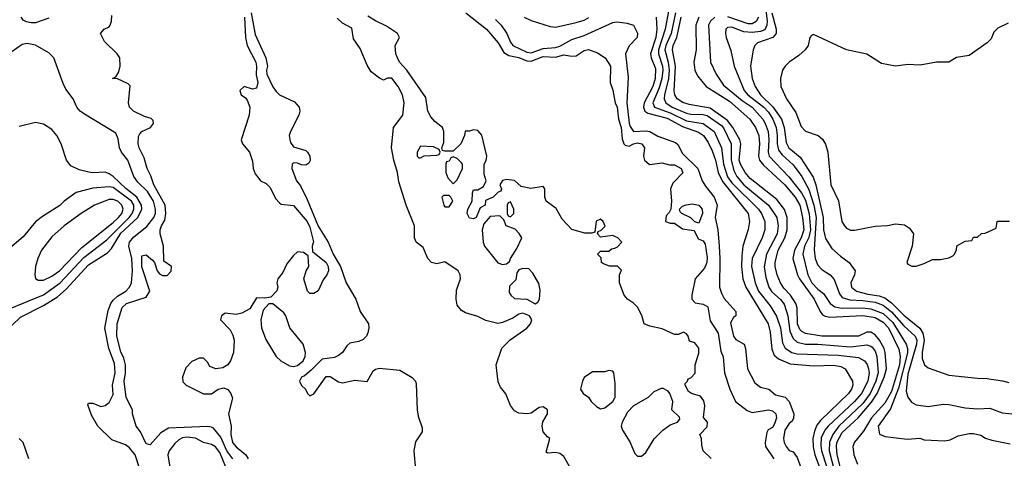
# Model space of a CAD drawing. Header units: inches. Extents: x 1793402 to 1900366, y 320852 to 470679.
# Tile 149 of 256: x 1817093 to 1821901, y 377033 to 379177. Entities that reach past the tile are written whole.
import ezdxf

# ---------------------------------------------------------------- set-up
doc = ezdxf.new("R2010")
doc.units = ezdxf.units.IN
doc.header["$MEASUREMENT"] = 0
doc.layers.add('B8317', color=7, linetype='Continuous')
doc.layers.add('B8327', color=7, linetype='Continuous')

msp = doc.modelspace()

# ---------------------------------------------------------------- linework, layer by layer
at = {"layer": 'B8317', "color": 4}
for points, elevation in [([(1818223.8, 379210), (1818243.7, 379103.7), (1818295.4, 378990), (1818302.6, 378950), (1818298.3, 378930), (1818300.4, 378910), (1818329.1, 378849.1), (1818345.2, 378825.2), (1818362.4, 378810), (1818435.4, 378775.4), (1818458.5, 378750), (1818461.5, 378730), (1818456.8, 378710), (1818416.3, 378630), (1818409.6, 378610), (1818412, 378592), (1818416, 378576), (1818430, 378555.3), (1818490, 378538), (1818499.3, 378530), (1818509.2, 378510), (1818511.7, 378488.3), (1818504.7, 378475.3), (1818490, 378466), (1818470, 378466.8), (1818450, 378476), (1818430, 378478), (1818424, 378470), (1818422.7, 378450), (1818445.1, 378390), (1818464.4, 378364.4), (1818497.5, 378297.5), (1818550, 378167.6), (1818598.9, 378090), (1818624, 378030), (1818660.3, 377970), (1818687.6, 377890), (1818735.3, 377810), (1818755.3, 377750), (1818796.9, 377690), (1818798.9, 377670), (1818793.9, 377646.1), (1818787, 377630), (1818770, 377613), (1818750, 377603.1), (1818704.7, 377595.3), (1818690, 377582.8), (1818669.4, 377550), (1818650, 377534.9), (1818630, 377526), (1818570, 377517.3), (1818517.1, 377462.9), (1818483.9, 377436.1), (1818469, 377430), (1818459, 377410), (1818469.4, 377389.4), (1818488.7, 377370), (1818498, 377350), (1818510, 377338), (1818530, 377348.7), (1818590, 377432.7), (1818610, 377432), (1818650, 377407), (1818670, 377402), (1818730, 377414.5), (1818790, 377408), (1818819.8, 377460.2), (1818830.9, 377469.1), (1818850, 377472.7), (1818950, 377463), (1819010, 377427.8), (1819026.3, 377410), (1819030, 377395.3), (1819033.5, 377270), (1819038.9, 377238.9), (1819059, 377181), (1819058, 377162), (1819026, 377114), (1819017.6, 377070), (1819025.4, 376974.6)], 204), ([(1819271.3, 379210), (1819373, 379130), (1819430, 379064), (1819457.3, 379017.3), (1819482.4, 379002.4), (1819530, 378992.6), (1819570, 378975.5), (1819590, 378973.6), (1819650, 378997.3), (1819710, 378994), (1819750, 379005.5), (1819790, 378999.1), (1819810, 379000.7), (1819850, 379026), (1819870, 379030.8), (1819914.4, 379014.4), (1819952, 378990), (1819978, 378950), (1819976, 378870), (1819990, 378832), (1820000, 378778.3)], 212), ([(1817234.9, 379185.1), (1817170, 379162), (1817150, 379160.9), (1817126.3, 379166.3), (1817110, 379175.3), (1817101.2, 379190)], 212), ([(1818134, 377030), (1818104.1, 377070), (1818076.2, 377136.2), (1818039.8, 377179.7), (1818030, 377185.6), (1818010, 377188), (1817819.2, 377180.8), (1817782, 377158), (1817730, 377099), (1817710, 377104), (1817682.7, 377162.7), (1817662, 377190), (1817644, 377250), (1817644, 377270), (1817613.2, 377330), (1817602.9, 377410), (1817609.7, 377450), (1817609.6, 377490), (1817601.6, 377521.6), (1817586.8, 377553.2), (1817567.3, 377630), (1817569.5, 377690), (1817594, 377770), (1817614, 377790), (1817710, 377821), (1817729.2, 377850), (1817690, 377968.7), (1817690, 378022), (1817710, 378026.8), (1817742, 378002), (1817752, 377990), (1817764.7, 377950), (1817775.3, 377935.3), (1817790, 377926), (1817812.9, 377927.1), (1817832.3, 377947.7), (1817834, 377970), (1817796.4, 377996.4), (1817795.1, 378070), (1817779.3, 378130), (1817779, 378150), (1817785.2, 378170), (1817802.7, 378197.3), (1817807.3, 378230), (1817802.9, 378270), (1817748, 378370), (1817733.7, 378413.7), (1817715.6, 378450), (1817701.7, 378501.7), (1817677, 378550), (1817672, 378570), (1817673.8, 378606.2), (1817680.5, 378619.5), (1817690, 378630.6), (1817732.7, 378650), (1817746, 378670), (1817744.7, 378684.7), (1817734.5, 378694.5), (1817703.3, 378703.3), (1817648.7, 378730), (1817628.7, 378750), (1817624, 378770), (1817633.2, 378853.2), (1817623.1, 378863.1), (1817570, 378888), (1817546, 378890), (1817562, 378898), (1817577.2, 378922.8), (1817584, 378950), (1817582, 378990), (1817568.7, 379010), (1817508, 379070), (1817488, 379110), (1817506, 379130), (1817530, 379142), (1817535.3, 379150), (1817542, 379170), (1817543.1, 379196.9)], 212), ([(1818191.6, 379190), (1818195.8, 379090), (1818204.5, 379050), (1818246, 378970), (1818249.6, 378950), (1818247.2, 378907.2), (1818256, 378870), (1818250, 378842), (1818230, 378838), (1818190, 378851), (1818168.7, 378830), (1818175.3, 378810), (1818195.5, 378795.5), (1818203.7, 378783.7), (1818217.2, 378750), (1818213.2, 378710), (1818175.3, 378590), (1818182, 378570), (1818215.3, 378530), (1818230, 378486), (1818234, 378450), (1818243.7, 378423.7), (1818260.2, 378400.2), (1818269.4, 378389.4), (1818296, 378376), (1818316, 378356), (1818342.7, 378302.7), (1818362, 378282), (1818370, 378275.3), (1818430, 378268.7), (1818497.6, 378190), (1818510, 378162), (1818528.7, 378091.3), (1818522, 378070), (1818523.1, 378043.1), (1818589.2, 377990), (1818599.3, 377970), (1818601.2, 377950), (1818593.2, 377930), (1818575.5, 377904.5), (1818550, 377852), (1818530, 377838), (1818510, 377838), (1818498, 377850), (1818481, 377910), (1818491.3, 377950), (1818504.7, 377970), (1818502, 378022), (1818479.6, 378039.6), (1818450, 378042), (1818430, 378024.7), (1818397, 377983), (1818378.7, 377941.3), (1818354, 377910), (1818349.2, 377890.8), (1818354, 377870), (1818349.1, 377850.9), (1818319, 377821), (1818290, 377816), (1818250, 377818), (1818216.6, 377763.4), (1818178.4, 377741.6), (1818150, 377736.3), (1818097.2, 377742.8), (1818079, 377730), (1818074, 377710), (1818120.2, 377660.2), (1818134.2, 377634.2), (1818140.7, 377610), (1818137.2, 377550), (1818122.4, 377510), (1818109.8, 377490.2), (1818085.7, 377474.3), (1818050.4, 377470.4), (1818022, 377482), (1818010, 377502), (1817990, 377522), (1817970, 377522), (1817934.6, 377505.4), (1817904.7, 377475.3), (1817888.7, 377430), (1817890, 377406), (1817906, 377390), (1817990, 377348), (1818030, 377348), (1818062, 377370), (1818090, 377377.2), (1818110, 377368.7), (1818124, 377350), (1818132.7, 377327.3), (1818112.7, 377250), (1818126, 377190), (1818124.2, 377150), (1818132.3, 377110), (1818150, 377089.5), (1818197.2, 377050), (1818209.3, 377030)], 208), ([(1819790.5, 376970.5), (1819750, 377041), (1819730, 377056), (1819710, 377061), (1819670, 377058), (1819663.5, 377063.5), (1819682, 377130), (1819670, 377138), (1819650, 377162.8), (1819644.4, 377190), (1819648.5, 377211.5), (1819670.6, 377250), (1819670.6, 377270.6), (1819650, 377284), (1819630, 377282), (1819590, 377254), (1819570, 377250.6), (1819530, 377253.4), (1819510, 377264.9), (1819490, 377290.6), (1819467.3, 377347.3), (1819441.4, 377381.4), (1819430, 377406.8), (1819420.4, 377490), (1819448.1, 377571.9), (1819488, 377612), (1819570.3, 377669.7), (1819586.8, 377690), (1819594.8, 377710), (1819582.8, 377730), (1819550, 377743), (1819530, 377737.1), (1819501.4, 377718.6), (1819450, 377696.4), (1819427.5, 377692.5), (1819370, 377705.7), (1819330, 377725.7), (1819270, 377743.6), (1819250, 377756), (1819230, 377781.6), (1819224.1, 377810), (1819225.9, 377854.1), (1819245.7, 377910), (1819244.9, 377930), (1819234.9, 377950), (1819170, 377994), (1819130, 377983), (1819104, 377990), (1819085.5, 378010), (1819064, 378064), (1819028.5, 378090), (1819020.3, 378110), (1819020.4, 378170), (1818980.3, 378270), (1818945, 378385), (1818938.6, 378430), (1818920.2, 378490), (1818909.1, 378550), (1818919.3, 378650), (1818964.4, 378710), (1818970.5, 378770.5), (1818962.8, 378810), (1818941, 378850), (1818910, 378890.8), (1818889.1, 378890.9), (1818870, 378882), (1818850, 378890.8), (1818810, 378922.4), (1818790, 378954), (1818755.2, 379035.3), (1818723.7, 379083.7), (1818714.7, 379134.7), (1818670, 379160.3), (1818643.6, 379183.6)], 204), ([(1820000, 378117), (1819990, 378122), (1819930, 378114), (1819914, 378130), (1819918, 378142), (1819932.7, 378147.3), (1819952, 378168), (1819942, 378190), (1819930, 378202), (1819908.4, 378191.6), (1819902, 378138), (1819887.3, 378132.7), (1819852.7, 378132.7), (1819790, 378152), (1819741.4, 378201.4), (1819713.2, 378253.2), (1819664.7, 378290), (1819658, 378310), (1819658, 378350), (1819650, 378362), (1819588.9, 378351.1), (1819542, 378362), (1819510, 378391), (1819470, 378396), (1819450, 378391), (1819438, 378370), (1819446, 378350), (1819442, 378338), (1819430, 378334), (1819406, 378310), (1819367.3, 378292.7), (1819366, 378270), (1819342, 378258), (1819322, 378210), (1819310, 378202.8), (1819290, 378206.8), (1819278.8, 378230), (1819281, 378250), (1819302, 378290), (1819304.7, 378330), (1819310, 378346), (1819330, 378346), (1819358, 378362), (1819371.3, 378390), (1819362, 378422), (1819361, 378470), (1819370.6, 378489.4), (1819374, 378510), (1819350, 378612), (1819330, 378636), (1819310, 378638), (1819290, 378631.3), (1819268, 378632), (1819266, 378610), (1819248, 378570), (1819210, 378534), (1819170, 378534), (1819158, 378538), (1819154, 378550), (1819163.6, 378576.4), (1819164.7, 378630), (1819158, 378650), (1819119.8, 378679.8), (1819101.4, 378701.4), (1819086, 378730), (1819076.3, 378796.3), (1818983, 378930), (1818948.2, 378970), (1818937.6, 378990), (1818930.4, 379010), (1818926.7, 379050), (1818947.3, 379090), (1818937.3, 379110), (1818885.1, 379145.1), (1818830, 379170.7), (1818794, 379194)], 208), ([(1819417.1, 379177.1), (1819444.4, 379150), (1819472.7, 379110), (1819490, 379066.8), (1819502, 379050), (1819570, 379018.9), (1819590, 379015.3), (1819650, 379035.9), (1819710, 379041.5), (1819730, 379048), (1819790, 379080.3), (1819850, 379100.3), (1819990, 379163.8), (1820000, 379164.9)], 216), ([(1819556.3, 379190), (1819590, 379172.4), (1819683.5, 379143.5), (1819710, 379140.2), (1819810, 379162.7), (1819850, 379174.7), (1819873.1, 379186.9)], 224), ([(1817680.5, 376980.5), (1817657, 377050), (1817630, 377084), (1817610, 377099.3), (1817543.5, 377123.5), (1817475.1, 377190), (1817443.7, 377243.7), (1817426, 377294), (1817430, 377302), (1817450, 377302.8), (1817490, 377286.8), (1817510, 377290.5), (1817530, 377304.9), (1817550, 377344.7), (1817547.1, 377390), (1817559.8, 377450), (1817555.6, 377495.5), (1817529.1, 377569.1), (1817509, 377669), (1817524.7, 377755.3), (1817538, 377790), (1817550, 377805.7), (1817570, 377824.9), (1817611.6, 377850), (1817629.7, 377870), (1817639.7, 377890), (1817643.9, 377950), (1817640.3, 378010), (1817625.8, 378070), (1817629.8, 378090), (1817650, 378116.1), (1817714.1, 378165.9), (1817748.9, 378210), (1817756.2, 378230), (1817756.8, 378250), (1817747.2, 378290), (1817717.3, 378337.3), (1817670, 378382.2), (1817651.1, 378410), (1817620.5, 378490), (1817589.6, 378530), (1817580.7, 378550), (1817574, 378594), (1817562, 378622), (1817410, 378715.1), (1817389.2, 378730), (1817372.7, 378750), (1817354, 378790), (1817318, 378838), (1817305.1, 378865.1), (1817259.3, 378990), (1817235.1, 379015.1), (1817170, 379052.7), (1817130, 379060.9), (1817105.1, 379054.9), (1817050, 379016)], 216), ([(1817055.7, 377684.3), (1817097.8, 377722.2), (1817210, 377779.6), (1817277.3, 377822.7), (1817319.7, 377860.3), (1817430, 377978.7), (1817522, 378038), (1817541, 378059), (1817587.4, 378132.6), (1817669.8, 378210), (1817689.8, 378250), (1817688, 378270), (1817665.3, 378310), (1817612.2, 378352.2), (1817550, 378411.1), (1817530, 378423.5), (1817510, 378431.2), (1817450, 378427.8), (1817431.3, 378431.3), (1817383.6, 378443.6), (1817342.5, 378462.5), (1817321.2, 378490), (1817296, 378570), (1817275.1, 378610), (1817250, 378640.9), (1817210, 378667), (1817170, 378673.6), (1817090, 378654)], 224), ([(1817038, 377762), (1817210, 377831.7), (1817291.2, 377890), (1817405.6, 378014.4), (1817518.4, 378101.6), (1817627.6, 378210), (1817643.1, 378230), (1817650.8, 378250), (1817649.8, 378270), (1817638.5, 378290), (1817550, 378356), (1817530, 378360.5), (1817450, 378353.6), (1817368.4, 378331.6), (1817310.5, 378289.5), (1817290, 378269.2), (1817204.5, 378215.5), (1817170.8, 378189.2), (1817110, 378115.3), (1817034, 378050)], 228), ([(1820000, 377972.2), (1819972.7, 377972.7), (1819943.6, 377983.6), (1819934, 377990), (1819932.7, 378012.7), (1819914, 378030), (1819930, 378046), (1819970, 378046), (1819983.6, 378056.4), (1819999.6, 378060.4), (1820000, 378060.6)], 208), ([(1820000, 377411), (1819994, 377450), (1819990, 377458), (1819970, 377462), (1819950, 377455.3), (1819890, 377455.3), (1819850, 377428), (1819841, 377410), (1819831.3, 377370), (1819844.7, 377350), (1819870, 377331), (1819884, 377310), (1819910, 377286.8), (1819930, 377274.8), (1819950, 377278.8), (1819989, 377310), (1820000, 377328)], 208), ([(1817137.6, 377030), (1817109.4, 377110), (1817090, 377129.4)], 224), ([(1818099.8, 376990), (1818070, 377062), (1818050, 377089.6), (1818030, 377100.7), (1817990, 377109.4), (1817951, 377131), (1817910, 377135.8), (1817887.6, 377132.4), (1817870, 377123.7), (1817850, 377106), (1817823, 377070), (1817817.1, 377050), (1817826.4, 376990)], 216)]:
    msp.add_lwpolyline(points, dxfattribs=dict(at, elevation=elevation))
for points, elevation in [([(1819050, 378558), (1819034, 378530), (1819034, 378510), (1819042, 378502), (1819050, 378502), (1819068, 378512), (1819130, 378514), (1819142, 378518), (1819146, 378530), (1819142, 378542), (1819114.6, 378554.6)], 208), ([(1819210, 378506), (1819198, 378502), (1819190, 378486), (1819178, 378482), (1819174, 378470), (1819174, 378430), (1819183.6, 378403.6), (1819210, 378374), (1819230, 378394), (1819255.3, 378450), (1819255.3, 378470), (1819250, 378478), (1819230, 378498)], 208), ([(1817550, 378298), (1817530, 378298), (1817458.8, 378270), (1817394, 378230), (1817310, 378169.6), (1817250, 378115.1), (1817200.5, 378050), (1817182, 378010), (1817170.6, 377970), (1817166.8, 377930), (1817171, 377911), (1817184, 377904), (1817210, 377903), (1817250, 377922.4), (1817287, 377950), (1817395.9, 378064.1), (1817550, 378184.9), (1817575.8, 378210), (1817592.6, 378230), (1817598, 378250), (1817591.5, 378270), (1817571.8, 378290)], 232), ([(1819190, 378318), (1819162, 378318), (1819154, 378310), (1819164.7, 378270), (1819170, 378262), (1819190, 378262), (1819208, 378290), (1819198, 378310)], 208), ([(1819490, 378286), (1819478, 378282), (1819474, 378270), (1819474, 378230), (1819478, 378218), (1819490, 378214), (1819506, 378230), (1819506, 378250)], 208), ([(1819438, 378218), (1819390, 378215.3), (1819360.3, 378179.7), (1819352.2, 378150), (1819356.4, 378090), (1819362.4, 378070), (1819428.2, 377988.2), (1819450, 377980.7), (1819470, 377982.8), (1819485.6, 377994.4), (1819489.3, 378010), (1819521.3, 378058.7), (1819545.2, 378110), (1819532.5, 378132.5), (1819512.7, 378152.7), (1819468, 378170), (1819458, 378198)], 208), ([(1819550, 377961.2), (1819530, 377954), (1819521.1, 377938.9), (1819515.5, 377904.5), (1819485.8, 377874.2), (1819483.8, 377843.8), (1819490.8, 377830), (1819510, 377814), (1819570, 377810.4), (1819610, 377788.4), (1819623.3, 377796.7), (1819631.1, 377810), (1819635.4, 377855.4), (1819628.1, 377888.1), (1819598.4, 377938.4), (1819578.6, 377958.6)], 208), ([(1818330, 377788.7), (1818310, 377788), (1818282.8, 377757.2), (1818270.6, 377710), (1818273.4, 377670), (1818294.4, 377614.4), (1818346, 377530), (1818368, 377510), (1818410, 377485.3), (1818430, 377481.1), (1818450, 377485.7), (1818477, 377510), (1818487.3, 377530), (1818489.5, 377550.5), (1818476.9, 377590), (1818412.3, 377670), (1818392.3, 377730), (1818383.3, 377743.3)], 208)]:
    msp.add_lwpolyline(points, close=True, dxfattribs=dict(at, elevation=elevation))
at = {"layer": 'B8327', "color": 4}
for points, elevation in [([(1820729.3, 379290), (1820742.9, 379170), (1820742, 379150), (1820732, 379128), (1820710, 379119.2), (1820670, 379113.8), (1820630, 379117.7), (1820570, 379140.5), (1820550, 379139.3), (1820542, 379130), (1820539.3, 379110), (1820543.8, 379090), (1820566.2, 379026.2), (1820582.4, 378950), (1820631.6, 378830), (1820648.8, 378808.8), (1820726.3, 378750), (1820750, 378725.3), (1820771.3, 378690), (1820786.9, 378650), (1820792.2, 378610), (1820791.3, 378570), (1820799.3, 378539.3), (1820816.3, 378516.3), (1820870, 378468.2), (1820911.7, 378410), (1820946.4, 378346.4), (1820971.8, 378270), (1820983, 378210), (1820972, 378052), (1820977, 378010), (1820990, 377977.3), (1821010, 377955.5), (1821050.3, 377930.3), (1821070, 377906.8), (1821096.3, 377836.3), (1821110, 377819.5), (1821147.3, 377807.3), (1821210, 377804.7), (1821270, 377795.6), (1821310, 377781.2), (1821350, 377748.1), (1821410, 377680.3), (1821465.3, 377630), (1821473.7, 377610), (1821472.6, 377590), (1821430, 377444), (1821421.3, 377361.3), (1821430, 377331.3), (1821447.9, 377307.9), (1821470, 377294.8), (1821530, 377286.8), (1821602.7, 377297.3), (1821630, 377296.3), (1821710, 377279.1), (1821770, 377274), (1821830, 377277.3), (1821890, 377254.8), (1821970, 377247.7)], 252), ([(1820261.7, 379218.3), (1820245.8, 379130), (1820212.5, 379030), (1820212.8, 379010), (1820231.8, 378950), (1820234.2, 378930), (1820229.3, 378890), (1820215.7, 378844.3), (1820184.9, 378770), (1820193, 378750), (1820270, 378721.7), (1820350, 378682.9), (1820430, 378668.9), (1820484.9, 378630), (1820519.6, 378550), (1820530.2, 378470), (1820550, 378408.5), (1820570, 378379), (1820701.3, 378250), (1820715.3, 378230), (1820732, 378190), (1820732.2, 378150), (1820719.5, 378110), (1820670.3, 378010), (1820666.5, 377970), (1820684.2, 377890), (1820701.5, 377850), (1820758, 377778), (1820788, 377728), (1820807.7, 377670), (1820817.8, 377597.8), (1820831.4, 377571.4), (1820864, 377550), (1820890, 377543.6), (1821090, 377537.6), (1821190, 377524.9), (1821218, 377510), (1821231.4, 377491.4), (1821238.7, 377470), (1821241.1, 377450), (1821234.4, 377410), (1821204.4, 377350), (1821170.3, 377310), (1821041.1, 377190), (1821024.9, 377170), (1821007.7, 377132.3), (1821005.1, 377094.9), (1821008.4, 377070), (1821034.5, 376990)], 228), ([(1820295.2, 379210), (1820274.8, 379110), (1820247.7, 379050), (1820244.3, 379030), (1820260.2, 378970), (1820265, 378930), (1820261.4, 378890), (1820241.8, 378810), (1820240.2, 378790), (1820248.8, 378770), (1820279.3, 378750), (1820350, 378720.7), (1820370, 378715.8), (1820430, 378714.2), (1820450, 378707.9), (1820519.8, 378659.8), (1820530, 378648.2), (1820567.6, 378570), (1820567.3, 378490), (1820579.7, 378439.7), (1820594.3, 378410), (1820630, 378370.3), (1820750.3, 378270), (1820790.2, 378210.2), (1820797.7, 378170), (1820792.6, 378130), (1820739.6, 378030), (1820729, 377969), (1820737.1, 377917.1), (1820751.8, 377870), (1820766.6, 377846.6), (1820809.1, 377809.1), (1820825.7, 377785.7), (1820844, 377730), (1820854, 377654), (1820870, 377618), (1820890, 377601.1), (1820930, 377591.5), (1820990, 377591.3), (1821150, 377578.3), (1821230, 377587), (1821250, 377581.6), (1821255.6, 377575.6), (1821270, 377556.3), (1821278.5, 377530), (1821285.4, 377450), (1821273.5, 377410), (1821246.4, 377350), (1821210, 377300.9), (1821093.4, 377190), (1821063.2, 377150), (1821047.7, 377112.3), (1821046.4, 377070), (1821084.1, 376924.1)], 232), ([(1820766.7, 379210), (1820787.1, 379130), (1820787.2, 379110), (1820770.2, 379089.8), (1820696.7, 379063.3), (1820683, 379050), (1820674.9, 379030), (1820661.6, 378950), (1820670.4, 378890), (1820684.4, 378850), (1820710.3, 378810), (1820770.7, 378750.7), (1820813.2, 378690), (1820826.4, 378650), (1820836.5, 378576.5), (1820848.8, 378550), (1820904.6, 378504.6), (1820967.5, 378407.5), (1820980.2, 378370), (1821016.9, 378210), (1821018.3, 378150), (1821027.9, 378107.9), (1821058.9, 378058.9), (1821100.7, 378020.7), (1821144, 377990), (1821172.7, 377950), (1821170.4, 377930), (1821152.4, 377890), (1821154.9, 377870), (1821178.8, 377850), (1821234.6, 377834.6), (1821290, 377827.5), (1821317.1, 377817.1), (1821350, 377792.3), (1821410, 377732.6), (1821489.3, 377669.3), (1821504.1, 377644.1), (1821509.3, 377610), (1821500.3, 377550), (1821500.5, 377520.5), (1821511, 377490), (1821530, 377474.8), (1821630, 377438.8), (1821770, 377424), (1821816.5, 377423.5), (1821892.3, 377412.3), (1821922.8, 377402.8)], 256), ([(1820000, 379164.9), (1820010, 379166), (1820059.3, 379159.3), (1820090.7, 379150), (1820110, 379111.3), (1820107.7, 379090), (1820070, 379049.5), (1820051.7, 379010), (1820064.4, 378895.6), (1820058, 378770), (1820068.9, 378671.1), (1820074.8, 378654.8), (1820090, 378630.5), (1820150, 378634.3), (1820170.2, 378630.2), (1820210, 378608), (1820295.9, 378575.9), (1820306.5, 378566.5), (1820330, 378523), (1820404.9, 378450), (1820426.4, 378390), (1820442.4, 378362.4), (1820484.2, 378310), (1820498.9, 378270), (1820488.9, 378210), (1820502.6, 378150), (1820508.7, 378070), (1820512.2, 378010), (1820510.3, 377870), (1820519.6, 377839.6), (1820534, 377814), (1820590.4, 377750), (1820590.4, 377729.6), (1820578.8, 377721.2), (1820564.9, 377695.1), (1820579.3, 377630), (1820590, 377614), (1820630.4, 377590.4), (1820637.6, 377570), (1820647.2, 377470), (1820682.2, 377402.2), (1820710, 377380.4), (1820751, 377370), (1820783.8, 377343.8), (1820831, 377331), (1820850.8, 377310.8), (1820873.4, 377250), (1820871.6, 377228.4), (1820865.1, 377214.9), (1820850, 377202.7), (1820829.2, 377170.8), (1820823.7, 377130), (1820826.7, 377110), (1820836.3, 377090), (1820850, 377070.8), (1820870, 377064), (1820890, 377036.3), (1820928.8, 376930)], 216), ([(1820201.6, 379190), (1820204.2, 379130), (1820200.2, 379090), (1820173.4, 379010), (1820176.5, 378990), (1820197.8, 378937.8), (1820196.6, 378890), (1820185, 378850), (1820142, 378770), (1820139.3, 378750), (1820145.8, 378730), (1820160, 378720), (1820255.3, 378695.3), (1820330, 378654), (1820407.5, 378627.5), (1820432, 378610), (1820455.9, 378575.9), (1820475.2, 378535.2), (1820490.9, 378490.9), (1820503.5, 378430), (1820525.3, 378385.3), (1820650.3, 378230), (1820656.4, 378190), (1820650.5, 378150.5), (1820624.9, 378070), (1820618.9, 378021.1), (1820617.3, 377970), (1820625.2, 377910), (1820638.9, 377870), (1820747.4, 377690), (1820758.3, 377650), (1820766.3, 377566.3), (1820777.2, 377537.2), (1820798.3, 377518.3), (1820855.2, 377495.3), (1820970, 377484.2), (1821068.6, 377488.6), (1821102.3, 377482.3), (1821124, 377470), (1821159.1, 377410), (1821161.6, 377390), (1821154.4, 377370), (1821140.4, 377350), (1821003.1, 377216.9), (1820985.9, 377194.1), (1820973.7, 377166.3), (1820966.2, 377130), (1820968.6, 377088.6), (1820976.5, 377050), (1820998.9, 376990)], 224), ([(1821115.8, 376930), (1821085.2, 377050), (1821081, 377090), (1821083.5, 377110), (1821110, 377158.5), (1821187.2, 377230), (1821253.2, 377306.8), (1821279.8, 377350), (1821314, 377430), (1821326.2, 377470), (1821319.6, 377550), (1821314.7, 377570), (1821292.2, 377610), (1821270, 377635.6), (1821250, 377648.8), (1821230, 377648.7), (1821190, 377630.3), (1821010, 377630.2), (1820930, 377642.3), (1820912.3, 377652.3), (1820903.2, 377663.2), (1820891.6, 377690), (1820889, 377769), (1820883.1, 377790), (1820857.4, 377830), (1820825, 377865), (1820808.7, 377890), (1820791.8, 377930), (1820781.7, 377970), (1820782.3, 377990), (1820796.5, 378050), (1820829.2, 378110), (1820840.7, 378150), (1820840.7, 378210), (1820828.4, 378248.4), (1820790, 378298), (1820660.9, 378400.9), (1820635.2, 378430), (1820612.7, 378470), (1820607.2, 378490), (1820614.7, 378570), (1820610.2, 378590), (1820575.2, 378650), (1820550, 378683.6), (1820464.8, 378744.8), (1820361.8, 378761.8), (1820332.2, 378772.2), (1820304.4, 378790), (1820292.2, 378810), (1820289.1, 378829.1), (1820295, 378950), (1820280.2, 379030), (1820284.2, 379050), (1820302, 379090), (1820322.7, 379190)], 236), ([(1820410.3, 379190), (1820395.2, 379150), (1820395.8, 379030), (1820384.9, 378970), (1820390.3, 378930.4), (1820402.3, 378902.3), (1820444.9, 378850), (1820558.9, 378778.9), (1820658, 378690), (1820686, 378650), (1820702.3, 378610), (1820705.8, 378570), (1820700.2, 378510), (1820706.3, 378490), (1820726, 378466), (1820830, 378368.9), (1820880.2, 378310), (1820902.6, 378270), (1820916.3, 378210), (1820921.6, 378150), (1820909.2, 378110), (1820876.2, 378050), (1820868.1, 378010), (1820891.5, 377930), (1820901.5, 377910), (1820973.1, 377810), (1821002, 377750), (1821014.1, 377734.1), (1821026.9, 377726.9), (1821050, 377723.2), (1821210, 377731.1), (1821270, 377721.6), (1821310, 377698), (1821336.2, 377670), (1821385.8, 377565.8), (1821393.2, 377530), (1821390.1, 377490.1), (1821350, 377358.9), (1821317.9, 377302.1), (1821253.4, 377230), (1821214.4, 377165.6), (1821170, 377111.8), (1821161.7, 377090), (1821165.7, 377050), (1821184.6, 377004.6)], 244), ([(1820488.2, 379190), (1820466, 379170), (1820456.4, 379150), (1820466, 378970), (1820494.9, 378910), (1820530, 378856.3), (1820621.1, 378781.1), (1820670, 378748.7), (1820721.7, 378690), (1820734, 378670), (1820748, 378630), (1820751.3, 378590), (1820747.7, 378530), (1820753.7, 378510), (1820849.4, 378409.4), (1820910.8, 378330.8), (1820930, 378294.9), (1820947.8, 378227.8), (1820954.1, 378150), (1820947, 378113), (1820926.2, 378070), (1820916.9, 378030), (1820942.3, 377930), (1820960.9, 377890), (1820990, 377860.3), (1821018.9, 377838.9), (1821050.4, 377790), (1821073.7, 377773.7), (1821110, 377766.2), (1821208.3, 377768.3), (1821250, 377763.8), (1821310, 377740.2), (1821356.1, 377696.1), (1821421.7, 377590), (1821427.7, 377570), (1821427.9, 377547.9), (1821383.8, 377376.2), (1821345.7, 377274.3), (1821285.5, 377190), (1821291.3, 377151.3), (1821319.6, 377139.6), (1821427.1, 377127.1), (1821489.3, 377130.7), (1821510, 377122.8), (1821610, 377118.8), (1821637, 377123), (1821676.5, 377143.5), (1821730, 377154.8), (1821750, 377154.8), (1821786.4, 377146.4), (1821810, 377131), (1821840.7, 377120.7), (1821930, 377104)], 248), ([(1820701.7, 379190), (1820690, 379167.6), (1820670, 379157.4), (1820650, 379156.4), (1820550.5, 379190.5)], 248), ([(1821919.8, 379160.2), (1821870, 379135.3), (1821850, 379115.3), (1821836.8, 379083.2), (1821816.8, 379063.2), (1821730, 379002), (1821667.5, 378992.5), (1821630, 378969), (1821570, 378969), (1821490, 378955.3), (1821430, 378958), (1821370, 378949), (1821302, 378962), (1821230, 379009), (1821130, 379029.2), (1820970, 379104), (1820959.6, 379100.4), (1820951.3, 379090), (1820943, 379050), (1820928.2, 379030), (1820897.6, 379002.4), (1820850, 378969.6), (1820830.4, 378950), (1820818.4, 378930), (1820808.7, 378890), (1820810.4, 378850), (1820837, 378790), (1820883.1, 378723.1), (1820910, 378654), (1820930, 378632.7), (1820991.5, 378611.5), (1821012.6, 378592.6), (1821027.7, 378567.8), (1821038.9, 378530), (1821054.9, 378370), (1821091.8, 378291.8), (1821107.9, 378190), (1821120.4, 378170), (1821130, 378158), (1821150, 378148), (1821170, 378147.7), (1821270, 378167.7), (1821330, 378170.8), (1821370, 378178.8), (1821414.4, 378174.4), (1821438, 378158), (1821458, 378130), (1821450.9, 378069.1), (1821424.7, 377990), (1821430, 377982), (1821450, 377972), (1821470, 377971.3), (1821510, 377984.7), (1821550, 378004.7), (1821590, 378004.7), (1821630, 378012), (1821650, 378022), (1821658, 378030), (1821667.3, 378052.7), (1821670, 378072), (1821710, 378094), (1821742, 378098), (1821750, 378114), (1821770, 378114), (1821790, 378132), (1821807.3, 378132.7), (1821862, 378158), (1821866, 378190), (1821870, 378192), (1821927.3, 378192.7)], 264), ([(1820000, 378778.3), (1820001.6, 378770), (1820010.4, 378749.6), (1820016.9, 378690), (1820030.2, 378650), (1820035.1, 378595.1), (1820043.8, 378570), (1820050, 378563), (1820070, 378559.3), (1820089.7, 378570.3), (1820110, 378574.9), (1820130.6, 378570), (1820144.9, 378550), (1820139.1, 378510), (1820144.9, 378490), (1820168.8, 378468.8), (1820230, 378477.3), (1820267.1, 378467.1), (1820290, 378467.3), (1820324, 378450), (1820332.2, 378427.8), (1820282.8, 378377.2), (1820270.7, 378350), (1820276, 378290), (1820272, 378250), (1820265.4, 378234.6), (1820250, 378218), (1820247.3, 378190), (1820270, 378182), (1820290, 378182.8), (1820330, 378154), (1820386.4, 378146.4), (1820405.5, 378105.5), (1820430, 378096), (1820439.9, 378079.9), (1820450, 378014), (1820448.4, 377990), (1820436.9, 377963.1), (1820392.4, 377910), (1820375.3, 377830), (1820375.5, 377810), (1820392.3, 377792.3), (1820430, 377786.4), (1820453.5, 377773.5), (1820464.7, 377704.7), (1820504.4, 377644.4), (1820517.1, 377557.1), (1820528.1, 377528.1), (1820534.9, 377450), (1820560.9, 377370), (1820588.9, 377310), (1820646.3, 377266.3), (1820670, 377257.2), (1820750, 377270.3), (1820770, 377264.9), (1820784.9, 377250), (1820788, 377230), (1820779, 377201), (1820770, 377184), (1820748, 377172), (1820741.6, 377158.4), (1820733.1, 377110), (1820734.6, 377090), (1820776.3, 377030)], 212), ([(1820000, 378060.6), (1820012.7, 378067.3), (1820034, 378090), (1820014, 378110), (1820000, 378117)], 208), ([(1820470, 377031.3), (1820431.3, 377070), (1820423.6, 377096.4), (1820422, 377130), (1820414, 377150), (1820450, 377186), (1820452, 377210), (1820432.7, 377232.7), (1820438.8, 377290), (1820433.7, 377313.7), (1820417.3, 377337.3), (1820374, 377350), (1820359.6, 377359.6), (1820342, 377390), (1820342, 377398), (1820354, 377410), (1820358, 377422), (1820370, 377426), (1820391.1, 377448.9), (1820391.3, 377490), (1820410, 377546), (1820410, 377572), (1820390, 377598), (1820364.7, 377604.7), (1820358, 377630), (1820350, 377642), (1820334, 377650), (1820310, 377638), (1820290, 377638), (1820230, 377666), (1820170, 377678), (1820142, 377690), (1820130.7, 377730.7), (1820110, 377772), (1820090, 377792), (1820062, 377810), (1820044.7, 377830), (1820022, 377890), (1820022, 377930), (1820032.7, 377952.7), (1820012, 377972), (1820000, 377972.2)], 208), ([(1820000, 377328), (1820001.2, 377330), (1820001.5, 377401.5), (1820000, 377411)], 208)]:
    msp.add_lwpolyline(points, dxfattribs=dict(at, elevation=elevation))
for points, elevation in [([(1820410, 378182), (1820390, 378188), (1820370, 378209), (1820326, 378230), (1820318, 378238), (1820315.3, 378250), (1820330, 378264.7), (1820347.5, 378272.5), (1820376.3, 378276.3), (1820410, 378271), (1820426, 378250), (1820426.8, 378230)], 212), ([(1820234.6, 377374.6), (1820225.4, 377374.6), (1820190, 377358), (1820162, 377330), (1820090.7, 377289.3), (1820062, 377258), (1820035.5, 377210), (1820030.8, 377190), (1820036, 377170), (1820073, 377113), (1820096.8, 377056.8), (1820110, 377042.8), (1820130, 377044), (1820150, 377061), (1820191.7, 377128.3), (1820233.2, 377170), (1820270, 377196), (1820306, 377210), (1820316.4, 377223.6), (1820314.6, 377234.6), (1820278, 377270), (1820282, 377310), (1820268, 377350), (1820260.4, 377360.4)], 208)]:
    msp.add_lwpolyline(points, close=True, dxfattribs=dict(at, elevation=elevation))

doc.saveas('drawing.dxf')
